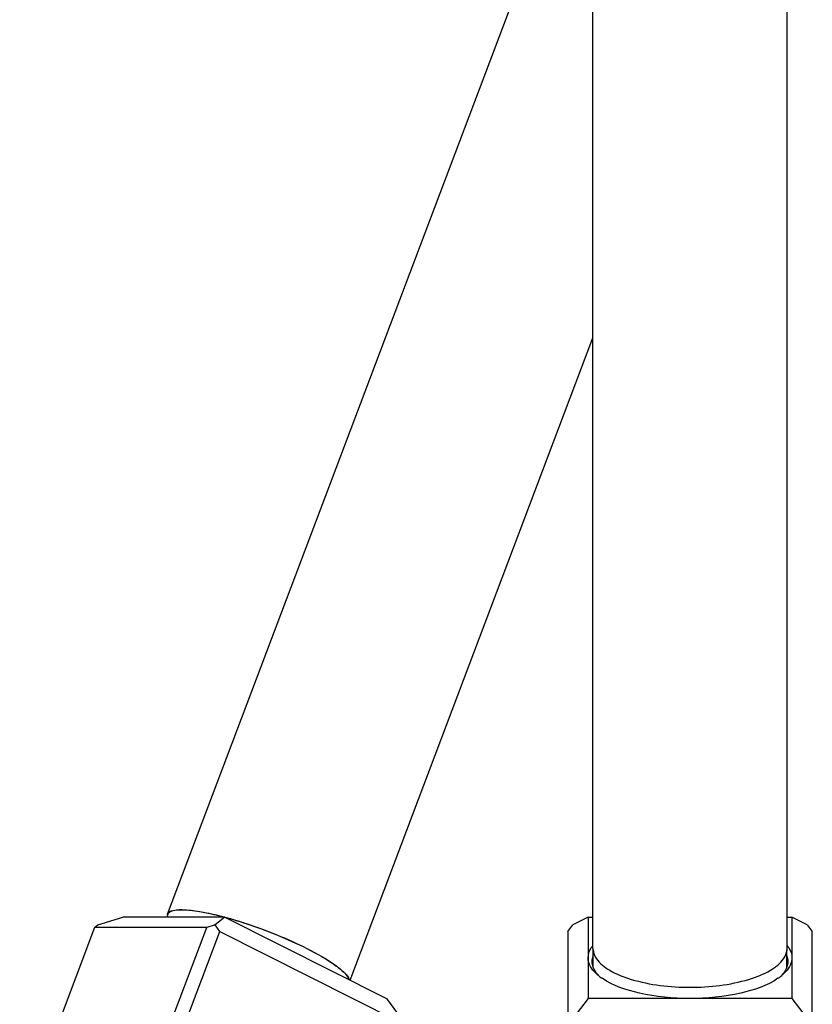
# Model space of a CAD drawing. Header units: millimetres. Extents: x -491 to 2059, y -393 to 795.
# Tile 18 of 256: x -311.11 to -307.22, y -99.91 to -95.08. Entities that reach past the tile are written whole.
import ezdxf

# ---------------------------------------------------------------- set-up
doc = ezdxf.new("R2010")
doc.units = ezdxf.units.MM
doc.header["$LTSCALE"] = 462.55
doc.layers.get('0').update_dxf_attribs({"linetype": 'CONTINUOUS'})
for name, color, linetype in [('A2300201_ABL348', 7, 'CONTINUOUS'), ('A2300201_ABL405', 7, 'CONTINUOUS'), ('M2300201_PBL387', 7, 'CONTINUOUS'), ('M2300201_PBL406', 7, 'CONTINUOUS'), ('M2300301_PBL425', 7, 'CONTINUOUS'), ('M2300301_PBL426', 7, 'CONTINUOUS'), ('왼쪽_14_VBL319', 7, 'CONTINUOUS')]:
    doc.layers.add(name, color=color, linetype=linetype)

# ---------------------------------------------------------------- blocks, each defined once
blk = doc.blocks.new('M2300201_PBL387', base_point=(1826.124, 2917.64))
at = {"layer": 'M2300201_PBL387', "color": 7}
for p, q in [((1825.073, 2930.533), (1824.323, 2930.145)), ((1825.073, 2930.533), (1825.308, 2930.533)), ((1825.073, 2930.533), (1825.073, 2926.533)), ((1834.838, 2930.533), (1835.073, 2930.533)), ((1835.823, 2930.145), (1835.073, 2930.533)), ((1835.073, 2930.533), (1835.073, 2926.533)), ((1824.073, 2929.816), (1824.323, 2930.145)), ((1835.823, 2930.145), (1836.073, 2929.816)), ((1824.073, 2929.816), (1824.073, 2916.998)), ((1836.073, 2912.849), (1836.073, 2929.816)), ((1825.222, 2929.017), (1825.225, 2929.021)), ((1825.232, 2929.016), (1825.234, 2929.02)), ((1834.913, 2929.02), (1834.914, 2929.016)), ((1834.922, 2929.021), (1834.925, 2929.017)), ((1825.073, 2926.533), (1824.323, 2925.545)), ((1835.073, 2926.533), (1825.073, 2926.533)), ((1835.073, 2926.533), (1835.823, 2925.545)), ((1824.323, 2925.545), (1824.073, 2925.416)), ((1824.573, 2925.216), (1824.323, 2925.545)), ((1835.573, 2925.216), (1824.573, 2925.216)), ((1824.573, 2925.216), (1824.573, 2916.798)), ((1835.823, 2925.545), (1835.573, 2925.216)), ((1835.573, 2912.772), (1835.573, 2925.216)), ((1836.073, 2925.416), (1835.823, 2925.545)), ((1819.323, 2917.561), (1822.823, 2919.413)), ((1822.823, 2915.013), (1819.808, 2913.418)), ((1823.073, 2914.417), (1821.186, 2913.418)), ((1831.377, 2906.111), (1835.573, 2912.772)), ((1831.743, 2905.976), (1836.073, 2912.849)), ((1836.073, 2912.849), (1835.573, 2912.772)), ((1829.422, 2904.747), (1831.743, 2905.976)), ((1829.473, 2905.103), (1831.377, 2906.111)), ((1831.743, 2905.976), (1831.377, 2906.111))]:
    blk.add_line(p, q, dxfattribs=at)
at = {"layer": 'M2300201_PBL387', "color": 2}
for p, q in [((1822.823, 2915.013), (1822.823, 2919.413)), ((1819.323, 2913.418), (1819.323, 2917.561)), ((1824.573, 2916.798), (1824.073, 2916.998)), ((1823.073, 2914.417), (1822.823, 2915.013))]:
    blk.add_line(p, q, dxfattribs=at)
at = {"layer": 'M2300201_PBL387', "color": 7}
for centre, radius, start, end in [((1826.263, 2928.368), 1.226, 145.9909, 147.8177), ((1826.293, 2928.348), 1.263, 145.5712, 145.9974), ((1826.345, 2928.312), 1.326, 142.7197, 145.5513), ((1833.802, 2928.312), 1.326, 34.4487, 37.2803), ((1833.854, 2928.348), 1.263, 34.0026, 34.4288), ((1833.884, 2928.368), 1.226, 32.1823, 34.0091), ((1827.164, 2929.592), 2.502, 230.563, 235.0569), ((1827.341, 2929.838), 2.805, 234.985, 235.6471), ((1832.806, 2929.838), 2.805, 304.3529, 305.0151), ((1832.983, 2929.592), 2.502, 304.9431, 309.437), ((1822.378, 2911.784), 6.535, 117.8639, 129.55)]:
    blk.add_arc(centre, radius, start, end, dxfattribs=at)
for points in [[(1825.073, 2928.533), (1825.073, 2928.701), (1825.133, 2928.874), (1825.222, 2929.017)], [(1834.925, 2929.017), (1835.014, 2928.874), (1835.073, 2928.701), (1835.073, 2928.533)], [(1825.106, 2928.306), (1825.085, 2928.379), (1825.073, 2928.456), (1825.073, 2928.533)], [(1825.274, 2928.349), (1825.274, 2928.442), (1825.291, 2928.537), (1825.323, 2928.624)], [(1834.824, 2928.624), (1834.856, 2928.537), (1834.873, 2928.442), (1834.873, 2928.349)], [(1835.073, 2928.533), (1835.073, 2928.456), (1835.062, 2928.379), (1835.041, 2928.306)], [(1825.308, 2927.928), (1825.219, 2928.04), (1825.145, 2928.168), (1825.106, 2928.306)], [(1825.323, 2928.074), (1825.291, 2928.162), (1825.274, 2928.256), (1825.274, 2928.349)], [(1834.873, 2928.349), (1834.873, 2928.256), (1834.856, 2928.162), (1834.824, 2928.074)], [(1835.041, 2928.306), (1835.002, 2928.168), (1834.928, 2928.04), (1834.839, 2927.928)], [(1825.575, 2927.66), (1825.478, 2927.74), (1825.386, 2927.829), (1825.308, 2927.928)], [(1834.839, 2927.928), (1834.761, 2927.829), (1834.669, 2927.74), (1834.572, 2927.66)]]:
    blk.add_open_spline(points, degree=3, dxfattribs=at)
for points, knots in [([(1825.57, 2927.685), (1825.542, 2927.715), (1825.442, 2927.833), (1825.361, 2927.968), (1825.323, 2928.074)], [0, 0, 0, 0, 0.26994, 1, 1, 1, 1]), ([(1834.824, 2928.074), (1834.786, 2927.968), (1834.705, 2927.833), (1834.605, 2927.715), (1834.577, 2927.685)], [0, 0, 0, 0, 0.730061, 1, 1, 1, 1]), ([(1830.073, 2926.533), (1829.24, 2926.533), (1827.754, 2926.676), (1826.299, 2927.153), (1825.758, 2927.523)], [0, 0, 0, 0, 0.559867, 1, 1, 1, 1]), ([(1834.389, 2927.523), (1833.848, 2927.153), (1832.393, 2926.676), (1830.907, 2926.533), (1830.073, 2926.533)], [0, 0, 0, 0, 0.440133, 1, 1, 1, 1]), ([(1822.823, 2919.413), (1823.189, 2919.607), (1823.829, 2920.174), (1824.073, 2921), (1824.073, 2921.398)], [0, 0, 0, 0, 0.509785, 1, 1, 1, 1]), ([(1824.073, 2916.998), (1824.073, 2916.6), (1823.829, 2915.774), (1823.189, 2915.207), (1822.823, 2915.013)], [0, 0, 0, 0, 0.490215, 1, 1, 1, 1]), ([(1816.174, 2913.444), (1816.299, 2914.092), (1816.796, 2915.366), (1817.695, 2916.392), (1818.217, 2916.823)], [0, 0, 0, 0, 0.493722, 1, 1, 1, 1]), ([(1824.573, 2916.798), (1824.573, 2916.32), (1824.28, 2915.329), (1823.512, 2914.649), (1823.073, 2914.417)], [0, 0, 0, 0, 0.490215, 1, 1, 1, 1])]:
    blk.add_open_spline(points, degree=3, knots=knots, dxfattribs=at)
blk = doc.blocks.new('M2300301_PBL425', base_point=(1830.073, 3091.781))
at = {"layer": 'M2300301_PBL425', "color": 7}
for p, q in [((1825.308, 2928.991), (1825.308, 3195.514)), ((1834.838, 2928.991), (1834.838, 3178.836)), ((1825.323, 2928.074), (1825.323, 2928.915)), ((1834.823, 2928.074), (1834.823, 2928.915))]:
    blk.add_line(p, q, dxfattribs=at)
for centre, start, end in [((1826.072, 2928.991), 180.0069, 185.7472), ((1834.074, 2928.991), 354.2528, 359.9931)]:
    blk.add_arc(centre, 0.764, start, end, dxfattribs=at)
for points in [[(1825.312, 2928.914), (1825.328, 2928.76), (1825.394, 2928.608), (1825.483, 2928.48)], [(1834.664, 2928.48), (1834.753, 2928.608), (1834.819, 2928.76), (1834.835, 2928.914)]]:
    blk.add_open_spline(points, degree=3, dxfattribs=at)
blk.add_open_spline([(1825.483, 2928.48), (1825.645, 2928.246), (1826.198, 2927.827), (1827.73, 2927.234), (1830.073, 2926.978), (1832.416, 2927.234), (1833.949, 2927.827), (1834.502, 2928.246), (1834.664, 2928.48)], degree=3, knots=[0, 0, 0, 0, 0.08705, 0.204106, 0.5, 0.795894, 0.91295, 1, 1, 1, 1], dxfattribs=at)
blk = doc.blocks.new('A2300201_ABL348', base_point=(1826.124, 3094.927))
at = {"layer": 'M2300201_PBL387'}
blk.add_blockref('M2300201_PBL387', (1826.124, 2917.64), dxfattribs=at)
at = {"layer": 'M2300301_PBL425'}
blk.add_blockref('M2300301_PBL425', (1830.073, 3091.781), dxfattribs=at)
blk = doc.blocks.new('M2300201_PBL406', base_point=(1806.535, 2925.412))
at = {"layer": 'M2300201_PBL406', "color": 7}
for p, q in [((1801.014, 2930.146), (1802.244, 2930.533)), ((1807.244, 2930.533), (1802.244, 2930.533)), ((1807.244, 2930.533), (1806.764, 2930.146)), ((1807.244, 2930.533), (1815.182, 2926.533)), ((1800.854, 2930.017), (1797.178, 2920.29)), ((1800.854, 2930.017), (1801.014, 2930.146)), ((1806.354, 2930.017), (1800.854, 2930.017)), ((1803.173, 2921.598), (1806.354, 2930.017)), ((1806.764, 2930.146), (1806.354, 2930.017)), ((1807.001, 2929.817), (1806.764, 2930.146)), ((1803.819, 2921.398), (1807.001, 2929.817)), ((1807.001, 2929.817), (1815.732, 2925.417)), ((1815.182, 2926.533), (1815.892, 2925.546)), ((1815.732, 2925.417), (1814.07, 2921.018)), ((1815.879, 2925.217), (1814.292, 2921.018)), ((1815.892, 2925.546), (1815.732, 2925.417)), ((1815.879, 2925.217), (1815.892, 2925.546))]:
    blk.add_line(p, q, dxfattribs=at)
at = {"layer": 'M2300201_PBL406', "color": 2}
for p in [(1803.173, 2921.598), (1804.574, 2921.018)]:
    blk.add_line(p, (1803.819, 2921.398), dxfattribs=at)
at = {"layer": 'M2300201_PBL406', "color": 7}
for centre, radius, start, end in [((1809.208, 2923.802), 1.039, 59.2522, 71.6816), ((1809.216, 2923.816), 1.023, 55.2646, 59.2195), ((1808.358, 2919.679), 4.853, 159.2529, 164.0194)]:
    blk.add_arc(centre, radius, start, end, dxfattribs=at)
for points, knots in [([(1808.736, 2924.032), (1808.772, 2924.125), (1808.937, 2924.462), (1809.262, 2924.727), (1809.528, 2924.803)], [0, 0, 0, 0, 0.264995, 1, 1, 1, 1]), ([(1810.182, 2922.952), (1810.296, 2923.252), (1810.376, 2923.895), (1810.04, 2924.489), (1809.799, 2924.656)], [0, 0, 0, 0, 0.521972, 1, 1, 1, 1]), ([(1809.808, 2924.842), (1810.001, 2924.842), (1810.406, 2924.718), (1810.983, 2924.089), (1811.031, 2923.352), (1810.879, 2922.952)], [0, 0, 0, 0, 0.233765, 0.482271, 1, 1, 1, 1]), ([(1809.489, 2922.194), (1809.162, 2922.301), (1808.596, 2922.893), (1808.605, 2923.684), (1808.736, 2924.032)], [0, 0, 0, 0, 0.480362, 1, 1, 1, 1]), ([(1809.668, 2922.281), (1809.725, 2922.317), (1809.951, 2922.492), (1810.105, 2922.748), (1810.182, 2922.952)], [0, 0, 0, 0, 0.234083, 1, 1, 1, 1]), ([(1810.879, 2922.952), (1810.793, 2922.724), (1810.512, 2922.314), (1810.034, 2922.142), (1809.808, 2922.142)], [0, 0, 0, 0, 0.518929, 1, 1, 1, 1])]:
    blk.add_open_spline(points, degree=3, knots=knots, dxfattribs=at)
for points in [[(1809.528, 2924.803), (1809.618, 2924.829), (1809.714, 2924.842), (1809.808, 2924.842)], [(1809.808, 2922.142), (1809.7, 2922.142), (1809.591, 2922.16), (1809.489, 2922.194)], [(1809.5, 2922.198), (1809.559, 2922.22), (1809.616, 2922.248), (1809.668, 2922.281)], [(1802.986, 2921.015), (1803.038, 2921.213), (1803.1, 2921.407), (1803.173, 2921.598)]]:
    blk.add_open_spline(points, degree=3, dxfattribs=at)
blk = doc.blocks.new('M2300301_PBL426', base_point=(1864.902, 3073.01))
at = {"layer": 'M2300301_PBL426', "color": 7}
for p, q in [((1804.429, 2930.676), (1825.308, 2985.918)), ((1813.392, 2927.435), (1825.308, 2958.963)), ((1804.443, 2930.671), (1804.391, 2930.533))]:
    blk.add_line(p, q, dxfattribs=at)
blk.add_arc((1804.607, 2930.609), 0.19, 157.6578, 159.3018, dxfattribs=at)
for points, knots in [([(1804.431, 2930.681), (1804.472, 2930.78), (1804.802, 2930.916), (1805.735, 2930.886), (1806.593, 2930.704), (1807.227, 2930.533)], [0, 0, 0, 0, 0.111813, 0.316593, 1, 1, 1, 1]), ([(1804.48, 2930.731), (1804.555, 2930.818), (1804.885, 2930.904), (1805.459, 2930.889), (1806.271, 2930.769), (1806.87, 2930.625), (1807.2, 2930.537)], [0, 0, 0, 0, 0.12353, 0.334498, 0.631861, 1, 1, 1, 1]), ([(1804.418, 2930.635), (1804.42, 2930.642), (1804.422, 2930.656), (1804.427, 2930.669), (1804.429, 2930.676)], [0, 0, 0, 0, 0.502926, 1, 1, 1, 1]), ([(1804.443, 2930.671), (1804.447, 2930.682), (1804.458, 2930.703), (1804.472, 2930.722), (1804.48, 2930.731)], [0, 0, 0, 0, 0.49226, 1, 1, 1, 1]), ([(1807.266, 2930.523), (1807.604, 2930.431), (1808.972, 2930.014), (1810.305, 2929.477), (1811.269, 2928.991)], [0, 0, 0, 0, 0.245191, 1, 1, 1, 1]), ([(1807.289, 2930.513), (1807.625, 2930.421), (1808.982, 2930.006), (1810.305, 2929.473), (1811.261, 2928.991)], [0, 0, 0, 0, 0.245422, 1, 1, 1, 1]), ([(1811.261, 2928.991), (1811.758, 2928.741), (1812.42, 2928.378), (1813.088, 2927.835), (1813.292, 2927.585), (1813.328, 2927.47)], [0, 0, 0, 0, 0.642763, 0.86019, 1, 1, 1, 1]), ([(1811.269, 2928.991), (1811.769, 2928.739), (1812.435, 2928.374), (1813.106, 2927.828), (1813.309, 2927.576), (1813.344, 2927.46)], [0, 0, 0, 0, 0.64388, 0.860994, 1, 1, 1, 1])]:
    blk.add_open_spline(points, degree=3, knots=knots, dxfattribs=at)
blk = doc.blocks.new('A2300201_ABL405', base_point=(1861.295, 3072.051))
at = {"layer": 'M2300201_PBL406'}
blk.add_blockref('M2300201_PBL406', (1806.535, 2925.412), dxfattribs=at)
at = {"layer": 'M2300301_PBL426'}
blk.add_blockref('M2300301_PBL426', (1864.902, 3073.01), dxfattribs=at)
blk = doc.blocks.new('왼쪽_14_VBL319', base_point=(1776.573, 3006.638))
at = {"layer": 'A2300201_ABL348'}
blk.add_blockref('A2300201_ABL348', (1826.124, 3094.927), dxfattribs=at)
at = {"layer": 'A2300201_ABL405'}
blk.add_blockref('A2300201_ABL405', (1861.295, 3072.051), dxfattribs=at)
blk = doc.blocks.new('W1')
at = {"layer": '왼쪽_14_VBL319'}
blk.add_blockref('왼쪽_14_VBL319', (1776.5735, 3006.6379), dxfattribs=at)

msp = doc.modelspace()

# ---------------------------------------------------------------- block references
at = {"xscale": 0.1, "yscale": 0.1, "zscale": 0.1}
msp.add_blockref('W1', (-490.8323, -392.5342), dxfattribs=at)

doc.saveas('drawing.dxf')
